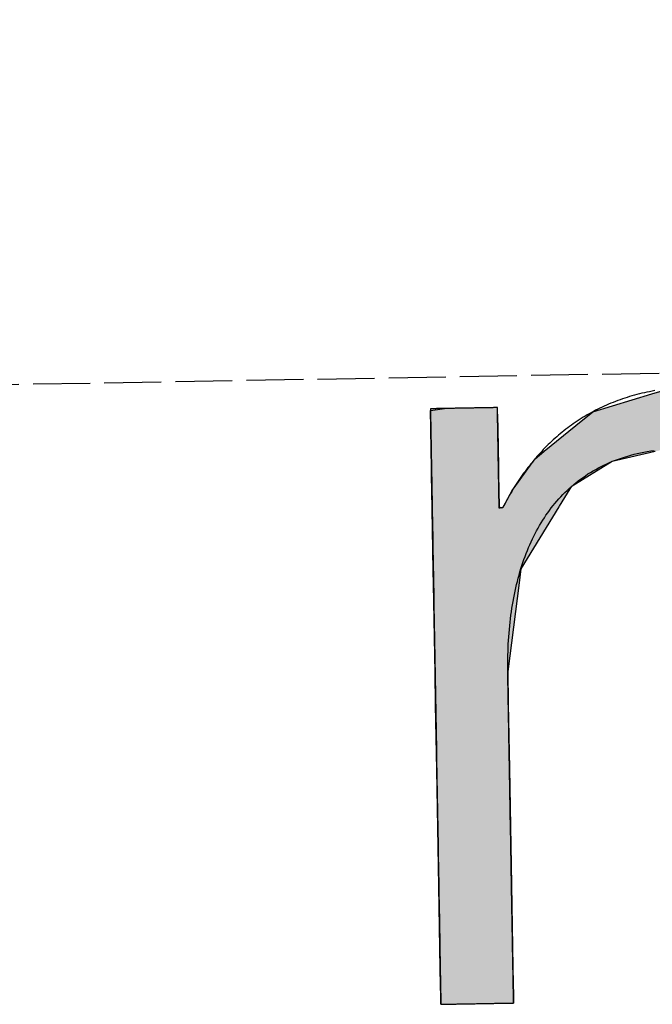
# Model space of a CAD drawing. Extents: x 1073 to 6773, y 5741 to 12416.
# Tile 8 of 55: x 3099 to 3154, y 8054 to 8141. Entities that reach past the tile are written whole.
import ezdxf

# ---------------------------------------------------------------- set-up
doc = ezdxf.new("R2010")
doc.units = 0
doc.linetypes.add('GEN3', pattern=[6.25, 5, -1.25])
doc.layers.get('0').update_dxf_attribs({"linetype": 'CONTINUOUS'})
doc.layers.add('3', color=6, linetype='GEN3')
doc.layers.add('LOGO', color=7, linetype='CONTINUOUS')

# ---------------------------------------------------------------- blocks, each defined once
blk = doc.blocks.new('*U15')
at = {"layer": 'LOGO', "color": 30, "linetype": 'CONTINUOUS'}
for p, q in [((2.813, 7.694), (3.015, 7.752)), ((3.015, 7.752), (3.042, 7.759)), ((3.042, 7.759), (3.157, 7.752)), ((3.157, 7.752), (4.045, 7.694)), ((7.287, 7.667), (7.566, 7.752)), ((7.566, 7.752), (7.79, 7.759)), ((7.79, 7.759), (8.127, 7.77)), ((8.127, 7.77), (8.205, 7.759)), ((8.205, 7.759), (8.257, 7.752)), ((8.257, 7.752), (8.845, 7.667)), ((2.06, 7.482), (2.813, 7.694)), ((4.045, 7.694), (4.497, 7.482)), ((6.653, 7.474), (7.287, 7.667)), ((8.845, 7.667), (9.162, 7.474)), ((0.001, 7.533), (0.181, 7.555)), ((0.001, 7.309), (0.001, 7.533)), ((0.845, 7.555), (0.845, 7.533)), ((0.845, 7.533), (0.85, 7.309)), ((1.842, 7.311), (2.06, 7.482)), ((4.497, 7.482), (4.86, 7.311)), ((6.099, 7.034), (6.653, 7.474)), ((9.162, 7.474), (9.885, 7.034)), ((0.001, 7.286), (0.001, 7.309)), ((0.001, 6.803), (0.001, 7.286)), ((0.85, 7.309), (0.85, 7.286)), ((0.85, 7.286), (0.85, 6.803)), ((1.434, 6.99), (1.842, 7.311)), ((4.86, 7.311), (5.115, 6.99)), ((5.98, 6.939), (6.099, 7.034)), ((9.885, 7.034), (9.925, 6.939)), ((1.277, 6.846), (1.316, 6.897)), ((1.316, 6.897), (1.401, 6.964)), ((1.401, 6.964), (1.434, 6.99)), ((2.53, 6.897), (2.292, 6.846)), ((2.84, 6.964), (2.53, 6.897)), ((3.996, 6.812), (3.56, 6.964)), ((5.115, 6.99), (5.136, 6.964)), ((5.136, 6.964), (5.257, 6.812)), ((5.779, 6.698), (5.9, 6.876)), ((5.9, 6.876), (5.98, 6.939)), ((7.036, 6.876), (6.617, 6.698)), ((7.185, 6.939), (7.036, 6.876)), ((8.433, 6.916), (7.185, 6.939)), ((9.17, 6.443), (8.433, 6.916)), ((9.925, 6.939), (9.934, 6.916)), ((9.934, 6.916), (10.131, 6.443)), ((0.001, 6.712), (0.001, 6.803)), ((0.85, 6.803), (0.85, 6.712)), ((1.046, 6.535), (1.277, 6.846)), ((2.292, 6.846), (1.767, 6.535)), ((4.188, 6.604), (3.996, 6.812)), ((5.257, 6.812), (5.423, 6.604)), ((0.001, 6.295), (0.001, 6.712)), ((0.85, 6.712), (0.85, 6.295)), ((5.614, 6.454), (5.779, 6.698)), ((6.617, 6.698), (6.362, 6.454)), ((0.9, 6.291), (1.025, 6.507)), ((1.025, 6.507), (1.046, 6.535)), ((1.75, 6.507), (1.612, 6.291)), ((1.767, 6.535), (1.75, 6.507)), ((4.399, 6.376), (4.188, 6.604)), ((5.423, 6.604), (5.511, 6.376)), ((4.468, 6.301), (4.399, 6.376)), ((5.511, 6.376), (5.614, 6.454)), ((6.28, 6.376), (6.202, 6.301)), ((6.362, 6.454), (6.28, 6.376)), ((9.397, 5.823), (9.17, 6.443)), ((10.131, 6.443), (10.39, 5.823)), ((0.001, 6.281), (0.001, 6.295)), ((0.001, 5.503), (0.001, 6.281)), ((0.85, 6.295), (0.878, 6.281)), ((0.893, 6.281), (0.9, 6.291)), ((1.606, 6.281), (1.111, 5.503)), ((1.612, 6.291), (1.606, 6.281)), ((4.557, 6.205), (4.468, 6.301)), ((6.202, 6.301), (6.163, 6.205)), ((4.757, 5.314), (4.557, 6.205)), ((6.163, 6.205), (5.811, 5.314)), ((9.489, 5.571), (9.397, 5.823)), ((10.39, 5.823), (10.408, 5.571)), ((0.001, 5.329), (0.001, 5.503)), ((1.111, 5.503), (1.086, 5.329)), ((9.503, 5.116), (9.489, 5.571)), ((10.408, 5.571), (10.44, 5.116)), ((0.001, 4.204), (0.001, 5.329)), ((1.086, 5.329), (0.923, 4.204)), ((4.758, 5.172), (4.757, 5.314)), ((5.811, 5.314), (5.754, 5.172)), ((4.759, 4.976), (4.758, 5.172)), ((5.754, 5.172), (5.734, 4.976)), ((9.517, 4.651), (9.503, 5.116)), ((10.44, 5.116), (10.44, 4.651)), ((4.759, 4.505), (4.759, 4.976)), ((5.734, 4.976), (5.686, 4.505)), ((9.518, 4.612), (9.517, 4.651)), ((10.44, 4.651), (10.44, 4.612)), ((4.759, 4.232), (4.759, 4.505)), ((5.686, 4.505), (5.683, 4.232)), ((9.518, 3.669), (9.518, 4.612)), ((10.44, 4.612), (10.44, 3.669)), ((0.001, 3.797), (0.001, 4.204)), ((0.923, 4.204), (0.923, 3.797)), ((4.759, 4.133), (4.759, 4.232)), ((4.759, 3.491), (4.759, 4.133)), ((5.683, 4.232), (5.682, 4.133)), ((5.682, 4.133), (5.682, 3.491)), ((0.001, 2.974), (0.001, 3.797)), ((0.923, 3.797), (0.923, 2.974)), ((9.518, 3.638), (9.518, 3.669)), ((9.518, 2.442), (9.518, 3.638)), ((10.44, 3.669), (10.44, 3.638)), ((10.44, 3.638), (10.44, 2.442)), ((4.759, 2.536), (4.759, 3.491)), ((5.682, 3.491), (5.682, 2.536)), ((0.001, 1.752), (0.001, 2.974)), ((0.923, 2.974), (0.923, 1.752)), ((4.759, 1.85), (4.759, 2.536)), ((5.682, 2.536), (5.682, 1.85)), ((9.518, 2.421), (9.518, 2.442)), ((9.518, 1.24), (9.518, 2.421)), ((10.44, 2.442), (10.44, 2.421)), ((10.44, 2.421), (10.44, 1.24)), ((0.001, 0.978), (0.001, 1.752)), ((0.923, 1.752), (0.923, 0.978)), ((4.759, 0.756), (4.759, 1.85)), ((5.682, 1.85), (5.682, 0.756)), ((9.518, 1.229), (9.518, 1.24)), ((9.518, 0.336), (9.518, 1.229)), ((10.44, 1.24), (10.44, 1.229)), ((10.44, 1.229), (10.44, 0.336)), ((0.001, 0.45), (0.001, 0.978)), ((0.923, 0.978), (0.923, 0.45)), ((4.759, 0.594), (4.759, 0.756)), ((5.682, 0.756), (5.682, 0.594)), ((4.759, 0.089), (4.759, 0.594)), ((5.682, 0.594), (5.682, 0.089)), ((0.001, 0.251), (0.001, 0.45)), ((0.923, 0.45), (0.923, 0.251)), ((0.001, 0.095), (0.001, 0.251)), ((0.923, 0.251), (0.923, 0.095)), ((9.518, 0.333), (9.518, 0.336)), ((9.518, 0), (9.518, 0.333)), ((10.44, 0.336), (10.44, 0.333)), ((10.44, 0.333), (10.44, 0)), ((0.001, 0), (0.001, 0.095)), ((0.923, 0.095), (0.923, 0)), ((4.806, 0.06), (4.759, 0.089)), ((4.904, 0), (4.806, 0.06)), ((5.682, 0.06), (5.659, 0)), ((5.682, 0.089), (5.682, 0.06))]:
    blk.add_line(p, q, dxfattribs=at)
at = {"layer": 'LOGO', "color": 30, "linetype": 'CONTINUOUS', "extrusion": (0, 0, -1)}
for points in [[(-3.015, 7.752), (-4.045, 7.694), (-2.813, 7.694)], [(-3.042, 7.759), (-3.157, 7.752), (-3.015, 7.752)], [(-3.015, 7.752), (-3.157, 7.752), (-4.045, 7.694)], [(-7.566, 7.752), (-8.845, 7.667), (-7.287, 7.667)], [(-7.79, 7.759), (-8.257, 7.752), (-7.566, 7.752)], [(-7.566, 7.752), (-8.257, 7.752), (-8.845, 7.667)], [(-8.127, 7.77), (-8.205, 7.759), (-7.79, 7.759)], [(-7.79, 7.759), (-8.205, 7.759), (-8.257, 7.752)], [(-2.813, 7.694), (-4.497, 7.482), (-2.06, 7.482)], [(-2.813, 7.694), (-4.045, 7.694), (-4.497, 7.482)], [(-7.287, 7.667), (-9.162, 7.474), (-6.653, 7.474)], [(-7.287, 7.667), (-8.845, 7.667), (-9.162, 7.474)], [(-0.181, 7.555), (-0.845, 7.533), (-0.001, 7.533)], [(-0.001, 7.533), (-0.85, 7.309), (-0.001, 7.309)], [(-0.001, 7.533), (-0.845, 7.533), (-0.85, 7.309)], [(-0.181, 7.555), (-0.845, 7.555), (-0.845, 7.533)], [(-2.06, 7.482), (-4.86, 7.311), (-1.842, 7.311)], [(-2.06, 7.482), (-4.497, 7.482), (-4.86, 7.311)], [(-6.653, 7.474), (-9.885, 7.034), (-6.099, 7.034)], [(-6.653, 7.474), (-9.162, 7.474), (-9.885, 7.034)], [(-0.001, 7.309), (-0.85, 7.286), (-0.001, 7.286)], [(-0.001, 7.309), (-0.85, 7.309), (-0.85, 7.286)], [(-0.001, 7.286), (-0.85, 6.803), (-0.001, 6.803)], [(-0.001, 7.286), (-0.85, 7.286), (-0.85, 6.803)], [(-1.842, 7.311), (-5.115, 6.99), (-1.434, 6.99)], [(-1.842, 7.311), (-4.86, 7.311), (-5.115, 6.99)], [(-6.099, 7.034), (-9.925, 6.939), (-5.98, 6.939)], [(-6.099, 7.034), (-9.885, 7.034), (-9.925, 6.939)], [(-1.316, 6.897), (-2.292, 6.846), (-1.277, 6.846)], [(-1.401, 6.964), (-2.53, 6.897), (-1.316, 6.897)], [(-1.316, 6.897), (-2.53, 6.897), (-2.292, 6.846)], [(-1.434, 6.99), (-2.84, 6.964), (-1.401, 6.964)], [(-1.401, 6.964), (-2.84, 6.964), (-2.53, 6.897)], [(-1.434, 6.99), (-2.96, 6.99), (-2.84, 6.964)], [(-2.96, 6.99), (-5.136, 6.964), (-3.56, 6.964)], [(-2.96, 6.99), (-5.115, 6.99), (-5.136, 6.964)], [(-3.56, 6.964), (-5.257, 6.812), (-3.996, 6.812)], [(-3.56, 6.964), (-5.136, 6.964), (-5.257, 6.812)], [(-5.9, 6.876), (-6.617, 6.698), (-5.779, 6.698)], [(-5.98, 6.939), (-7.036, 6.876), (-5.9, 6.876)], [(-5.9, 6.876), (-7.036, 6.876), (-6.617, 6.698)], [(-5.98, 6.939), (-7.185, 6.939), (-7.036, 6.876)], [(-7.185, 6.939), (-9.934, 6.916), (-8.433, 6.916)], [(-7.185, 6.939), (-9.925, 6.939), (-9.934, 6.916)], [(-8.433, 6.916), (-10.131, 6.443), (-9.17, 6.443)], [(-8.433, 6.916), (-9.934, 6.916), (-10.131, 6.443)], [(-0.001, 6.803), (-0.85, 6.712), (-0.001, 6.712)], [(-0.001, 6.803), (-0.85, 6.803), (-0.85, 6.712)], [(-1.277, 6.846), (-1.767, 6.535), (-1.046, 6.535)], [(-1.277, 6.846), (-2.292, 6.846), (-1.767, 6.535)], [(-3.996, 6.812), (-5.423, 6.604), (-4.188, 6.604)], [(-3.996, 6.812), (-5.257, 6.812), (-5.423, 6.604)], [(-0.001, 6.712), (-0.85, 6.295), (-0.001, 6.295)], [(-0.001, 6.712), (-0.85, 6.712), (-0.85, 6.295)], [(-5.779, 6.698), (-6.362, 6.454), (-5.614, 6.454)], [(-5.779, 6.698), (-6.617, 6.698), (-6.362, 6.454)], [(-1.025, 6.507), (-1.612, 6.291), (-0.9, 6.291)], [(-1.046, 6.535), (-1.75, 6.507), (-1.025, 6.507)], [(-1.025, 6.507), (-1.75, 6.507), (-1.612, 6.291)], [(-1.046, 6.535), (-1.767, 6.535), (-1.75, 6.507)], [(-4.188, 6.604), (-5.511, 6.376), (-4.399, 6.376)], [(-4.188, 6.604), (-5.423, 6.604), (-5.511, 6.376)], [(-4.399, 6.376), (-6.202, 6.301), (-4.468, 6.301)], [(-4.399, 6.376), (-6.28, 6.376), (-6.202, 6.301)], [(-5.614, 6.454), (-6.28, 6.376), (-5.511, 6.376)], [(-5.614, 6.454), (-6.362, 6.454), (-6.28, 6.376)], [(-9.17, 6.443), (-10.39, 5.823), (-9.397, 5.823)], [(-9.17, 6.443), (-10.131, 6.443), (-10.39, 5.823)], [(-0.001, 6.295), (-0.878, 6.281), (-0.001, 6.281)], [(-0.001, 6.295), (-0.85, 6.295), (-0.878, 6.281)], [(-0.001, 6.281), (-1.111, 5.503), (-0.001, 5.503)], [(-0.001, 6.281), (-1.606, 6.281), (-1.111, 5.503)], [(-0.9, 6.291), (-1.606, 6.281), (-0.893, 6.281)], [(-0.9, 6.291), (-1.612, 6.291), (-1.606, 6.281)], [(-4.468, 6.301), (-6.163, 6.205), (-4.557, 6.205)], [(-4.468, 6.301), (-6.202, 6.301), (-6.163, 6.205)], [(-4.557, 6.205), (-5.811, 5.314), (-4.757, 5.314)], [(-4.557, 6.205), (-6.163, 6.205), (-5.811, 5.314)], [(-9.397, 5.823), (-10.408, 5.571), (-9.489, 5.571)], [(-9.397, 5.823), (-10.39, 5.823), (-10.408, 5.571)], [(-0.001, 5.503), (-1.086, 5.329), (-0.001, 5.329)], [(-0.001, 5.503), (-1.111, 5.503), (-1.086, 5.329)], [(-9.489, 5.571), (-10.44, 5.116), (-9.503, 5.116)], [(-9.489, 5.571), (-10.408, 5.571), (-10.44, 5.116)], [(-0.001, 5.329), (-0.923, 4.204), (-0.001, 4.204)], [(-0.001, 5.329), (-1.086, 5.329), (-0.923, 4.204)], [(-4.757, 5.314), (-5.754, 5.172), (-4.758, 5.172)], [(-4.757, 5.314), (-5.811, 5.314), (-5.754, 5.172)], [(-4.758, 5.172), (-5.734, 4.976), (-4.759, 4.976)], [(-4.758, 5.172), (-5.754, 5.172), (-5.734, 4.976)], [(-9.503, 5.116), (-10.44, 4.651), (-9.517, 4.651)], [(-9.503, 5.116), (-10.44, 5.116), (-10.44, 4.651)], [(-4.759, 4.976), (-5.686, 4.505), (-4.759, 4.505)], [(-4.759, 4.976), (-5.734, 4.976), (-5.686, 4.505)], [(-9.517, 4.651), (-10.44, 4.612), (-9.518, 4.612)], [(-9.517, 4.651), (-10.44, 4.651), (-10.44, 4.612)], [(-4.759, 4.505), (-5.683, 4.232), (-4.759, 4.232)], [(-4.759, 4.505), (-5.686, 4.505), (-5.683, 4.232)], [(-9.518, 4.612), (-10.44, 3.669), (-9.518, 3.669)], [(-9.518, 4.612), (-10.44, 4.612), (-10.44, 3.669)], [(-0.001, 4.204), (-0.923, 3.797), (-0.001, 3.797)], [(-0.001, 4.204), (-0.923, 4.204), (-0.923, 3.797)], [(-4.759, 4.232), (-5.682, 4.133), (-4.759, 4.133)], [(-4.759, 4.232), (-5.683, 4.232), (-5.682, 4.133)], [(-4.759, 4.133), (-5.682, 3.491), (-4.759, 3.491)], [(-4.759, 4.133), (-5.682, 4.133), (-5.682, 3.491)], [(-0.001, 3.797), (-0.923, 2.974), (-0.001, 2.974)], [(-0.001, 3.797), (-0.923, 3.797), (-0.923, 2.974)], [(-9.518, 3.669), (-10.44, 3.638), (-9.518, 3.638)], [(-9.518, 3.669), (-10.44, 3.669), (-10.44, 3.638)], [(-9.518, 3.638), (-10.44, 2.442), (-9.518, 2.442)], [(-9.518, 3.638), (-10.44, 3.638), (-10.44, 2.442)], [(-4.759, 3.491), (-5.682, 2.536), (-4.759, 2.536)], [(-4.759, 3.491), (-5.682, 3.491), (-5.682, 2.536)], [(-0.001, 2.974), (-0.923, 1.752), (-0.001, 1.752)], [(-0.001, 2.974), (-0.923, 2.974), (-0.923, 1.752)], [(-4.759, 2.536), (-5.682, 1.85), (-4.759, 1.85)], [(-4.759, 2.536), (-5.682, 2.536), (-5.682, 1.85)], [(-9.518, 2.442), (-10.44, 2.421), (-9.518, 2.421)], [(-9.518, 2.442), (-10.44, 2.442), (-10.44, 2.421)], [(-9.518, 2.421), (-10.44, 1.24), (-9.518, 1.24)], [(-9.518, 2.421), (-10.44, 2.421), (-10.44, 1.24)], [(-0.001, 1.752), (-0.923, 0.978), (-0.001, 0.978)], [(-0.001, 1.752), (-0.923, 1.752), (-0.923, 0.978)], [(-4.759, 1.85), (-5.682, 0.756), (-4.759, 0.756)], [(-4.759, 1.85), (-5.682, 1.85), (-5.682, 0.756)], [(-9.518, 1.24), (-10.44, 1.229), (-9.518, 1.229)], [(-9.518, 1.24), (-10.44, 1.24), (-10.44, 1.229)], [(-9.518, 1.229), (-10.44, 0.336), (-9.518, 0.336)], [(-9.518, 1.229), (-10.44, 1.229), (-10.44, 0.336)], [(-0.001, 0.978), (-0.923, 0.45), (-0.001, 0.45)], [(-0.001, 0.978), (-0.923, 0.978), (-0.923, 0.45)], [(-4.759, 0.756), (-5.682, 0.594), (-4.759, 0.594)], [(-4.759, 0.756), (-5.682, 0.756), (-5.682, 0.594)], [(-4.759, 0.594), (-5.682, 0.089), (-4.759, 0.089)], [(-4.759, 0.594), (-5.682, 0.594), (-5.682, 0.089)], [(-0.001, 0.45), (-0.923, 0.251), (-0.001, 0.251)], [(-0.001, 0.45), (-0.923, 0.45), (-0.923, 0.251)], [(-0.001, 0.251), (-0.923, 0.095), (-0.001, 0.095)], [(-0.001, 0.251), (-0.923, 0.251), (-0.923, 0.095)], [(-9.518, 0.336), (-10.44, 0.333), (-9.518, 0.333)], [(-9.518, 0.336), (-10.44, 0.336), (-10.44, 0.333)], [(-9.518, 0.333), (-10.44, 0), (-9.518, 0)], [(-9.518, 0.333), (-10.44, 0.333), (-10.44, 0)], [(-0.001, 0.095), (-0.923, 0), (-0.001, 0)], [(-0.001, 0.095), (-0.923, 0.095), (-0.923, 0)], [(-4.759, 0.089), (-5.682, 0.06), (-4.806, 0.06)], [(-4.759, 0.089), (-5.682, 0.089), (-5.682, 0.06)], [(-4.806, 0.06), (-5.659, 0), (-4.904, 0)], [(-4.806, 0.06), (-5.682, 0.06), (-5.659, 0)]]:
    blk.add_solid(points, dxfattribs=at)
blk = doc.blocks.new('KLAUS')
at = {"layer": 'LOGO'}
for points in [[(0.001, 0, 0), (0.001, 0, 0), (0.002, 0, 0), (0.003, 0, 0), (0.005, 0, 0), (0.008, 0, 0), (0.011, 0, 0), (0.014, 0, 0), (0.018, 0, 0), (0.023, 0, 0), (0.028, 0, 0), (0.033, 0, 0), (0.039, 0, 0), (0.046, 0, 0), (0.052, 0, 0), (0.06, 0, 0), (0.067, 0, 0), (0.075, 0, 0), (0.084, 0, 0), (0.092, 0, 0), (0.101, 0, 0), (0.111, 0, 0), (0.121, 0, 0), (0.131, 0, 0), (0.141, 0, 0), (0.152, 0, 0), (0.163, 0, 0), (0.174, 0, 0), (0.185, 0, 0), (0.197, 0, 0), (0.209, 0, 0), (0.221, 0, 0), (0.234, 0, 0), (0.246, 0, 0), (0.259, 0, 0), (0.272, 0, 0), (0.285, 0, 0), (0.299, 0, 0), (0.312, 0, 0), (0.326, 0, 0), (0.339, 0, 0), (0.353, 0, 0), (0.367, 0, 0), (0.381, 0, 0), (0.395, 0, 0), (0.409, 0, 0), (0.423, 0, 0), (0.437, 0, 0), (0.452, 0, 0), (0.466, 0, 0), (0.48, 0, 0), (0.494, 0, 0), (0.508, 0, 0), (0.522, 0, 0), (0.536, 0, 0), (0.55, 0, 0), (0.564, 0, 0), (0.578, 0, 0), (0.592, 0, 0), (0.606, 0, 0), (0.619, 0, 0), (0.632, 0, 0), (0.646, 0, 0), (0.659, 0, 0), (0.672, 0, 0), (0.684, 0, 0), (0.697, 0, 0), (0.709, 0, 0), (0.721, 0, 0), (0.733, 0, 0), (0.745, 0, 0), (0.756, 0, 0), (0.767, 0, 0), (0.778, 0, 0), (0.789, 0, 0), (0.799, 0, 0), (0.809, 0, 0), (0.818, 0, 0), (0.828, 0, 0), (0.836, 0, 0), (0.845, 0, 0), (0.853, 0, 0), (0.861, 0, 0), (0.868, 0, 0), (0.875, 0, 0), (0.882, 0, 0), (0.888, 0, 0), (0.894, 0, 0), (0.899, 0, 0), (0.904, 0, 0), (0.908, 0, 0), (0.912, 0, 0), (0.915, 0, 0), (0.918, 0, 0), (0.92, 0, 0), (0.922, 0, 0), (0.923, 0, 0), (0.923, 0, 0), (0.923, 0, 0), (0.923, 0.003, 0), (0.923, 0.008, 0), (0.923, 0.016, 0), (0.923, 0.026, 0), (0.923, 0.039, 0), (0.923, 0.054, 0), (0.923, 0.071, 0), (0.923, 0.091, 0), (0.923, 0.112, 0), (0.923, 0.136, 0), (0.923, 0.162, 0), (0.923, 0.191, 0), (0.923, 0.221, 0), (0.923, 0.253, 0), (0.923, 0.286, 0), (0.923, 0.322, 0), (0.923, 0.359, 0), (0.923, 0.399, 0), (0.923, 0.439, 0), (0.923, 0.482, 0), (0.923, 0.526, 0), (0.923, 0.571, 0), (0.923, 0.618, 0), (0.923, 0.666, 0), (0.923, 0.716, 0), (0.923, 0.766, 0), (0.923, 0.818, 0), (0.923, 0.871, 0), (0.923, 0.926, 0), (0.923, 0.981, 0), (0.923, 1.037, 0), (0.923, 1.095, 0), (0.923, 1.153, 0), (0.923, 1.212, 0), (0.923, 1.272, 0), (0.923, 1.332, 0), (0.923, 1.393, 0), (0.923, 1.455, 0), (0.923, 1.517, 0), (0.923, 1.58, 0), (0.923, 1.643, 0), (0.923, 1.707, 0), (0.923, 1.771, 0), (0.923, 1.835, 0), (0.923, 1.9, 0), (0.923, 1.964, 0), (0.923, 2.029, 0), (0.923, 2.094, 0), (0.923, 2.159, 0), (0.923, 2.224, 0), (0.923, 2.289, 0), (0.923, 2.353, 0), (0.923, 2.418, 0), (0.923, 2.482, 0), (0.923, 2.545, 0), (0.923, 2.609, 0), (0.923, 2.672, 0), (0.923, 2.734, 0), (0.923, 2.796, 0), (0.923, 2.858, 0), (0.923, 2.919, 0), (0.923, 2.979, 0), (0.923, 3.038, 0), (0.923, 3.096, 0), (0.923, 3.154, 0), (0.923, 3.211, 0), (0.923, 3.267, 0), (0.923, 3.321, 0), (0.923, 3.375, 0), (0.923, 3.427, 0), (0.923, 3.479, 0), (0.923, 3.529, 0), (0.923, 3.578, 0), (0.923, 3.625, 0), (0.923, 3.671, 0), (0.923, 3.716, 0), (0.923, 3.759, 0), (0.923, 3.8, 0), (0.923, 3.84, 0), (0.923, 3.878, 0), (0.923, 3.915, 0), (0.923, 3.949, 0), (0.923, 3.982, 0), (0.923, 4.013, 0), (0.923, 4.042, 0), (0.923, 4.069, 0), (0.923, 4.093, 0), (0.923, 4.116, 0), (0.923, 4.137, 0), (0.923, 4.155, 0), (0.923, 4.171, 0), (0.923, 4.185, 0), (0.923, 4.196, 0), (0.923, 4.205, 0), (0.923, 4.211, 0), (0.923, 4.215, 0), (0.923, 4.219, 0), (0.924, 4.267, 0), (0.925, 4.316, 0), (0.927, 4.364, 0), (0.928, 4.411, 0), (0.931, 4.459, 0), (0.933, 4.506, 0), (0.936, 4.553, 0), (0.94, 4.6, 0), (0.944, 4.646, 0), (0.948, 4.692, 0), (0.953, 4.738, 0), (0.958, 4.784, 0), (0.964, 4.829, 0), (0.97, 4.874, 0), (0.976, 4.918, 0), (0.983, 4.963, 0), (0.99, 5.007, 0), (0.998, 5.05, 0), (1.006, 5.094, 0), (1.015, 5.137, 0), (1.024, 5.179, 0), (1.034, 5.221, 0), (1.044, 5.263, 0), (1.054, 5.305, 0), (1.065, 5.346, 0), (1.076, 5.387, 0), (1.088, 5.427, 0), (1.1, 5.467, 0), (1.113, 5.507, 0), (1.126, 5.546, 0), (1.139, 5.585, 0), (1.153, 5.623, 0), (1.168, 5.661, 0), (1.183, 5.699, 0), (1.198, 5.736, 0), (1.214, 5.773, 0), (1.231, 5.809, 0), (1.247, 5.845, 0), (1.265, 5.881, 0), (1.282, 5.916, 0), (1.301, 5.95, 0), (1.32, 5.984, 0), (1.339, 6.018, 0), (1.359, 6.051, 0), (1.379, 6.084, 0), (1.4, 6.116, 0), (1.421, 6.148, 0), (1.442, 6.179, 0), (1.465, 6.21, 0), (1.487, 6.24, 0), (1.511, 6.27, 0), (1.534, 6.299, 0), (1.559, 6.328, 0), (1.583, 6.356, 0), (1.608, 6.383, 0), (1.634, 6.411, 0), (1.661, 6.437, 0), (1.687, 6.463, 0), (1.715, 6.489, 0), (1.742, 6.514, 0), (1.771, 6.538, 0), (1.8, 6.562, 0), (1.829, 6.585, 0), (1.859, 6.608, 0), (1.889, 6.63, 0), (1.92, 6.651, 0), (1.952, 6.672, 0), (1.984, 6.693, 0), (2.017, 6.712, 0), (2.05, 6.731, 0), (2.083, 6.75, 0), (2.118, 6.768, 0), (2.152, 6.785, 0), (2.188, 6.802, 0), (2.224, 6.818, 0), (2.26, 6.833, 0), (2.297, 6.848, 0), (2.335, 6.862, 0), (2.373, 6.875, 0), (2.412, 6.888, 0), (2.451, 6.9, 0), (2.491, 6.911, 0), (2.531, 6.922, 0), (2.572, 6.932, 0), (2.613, 6.941, 0), (2.655, 6.95, 0), (2.698, 6.958, 0), (2.741, 6.965, 0), (2.785, 6.972, 0), (2.83, 6.978, 0)], [(2.848, 7.735, 0), (2.815, 7.729, 0), (2.782, 7.723, 0), (2.749, 7.717, 0), (2.717, 7.711, 0), (2.685, 7.704, 0), (2.653, 7.697, 0), (2.622, 7.689, 0), (2.59, 7.681, 0), (2.559, 7.673, 0), (2.528, 7.665, 0), (2.498, 7.656, 0), (2.467, 7.647, 0), (2.437, 7.637, 0), (2.407, 7.627, 0), (2.378, 7.617, 0), (2.348, 7.607, 0), (2.319, 7.596, 0), (2.29, 7.585, 0), (2.261, 7.574, 0), (2.233, 7.562, 0), (2.205, 7.55, 0), (2.177, 7.537, 0), (2.149, 7.525, 0), (2.122, 7.512, 0), (2.094, 7.499, 0), (2.067, 7.485, 0), (2.04, 7.471, 0), (2.014, 7.457, 0), (1.988, 7.443, 0), (1.961, 7.428, 0), (1.936, 7.413, 0), (1.91, 7.398, 0), (1.884, 7.382, 0), (1.859, 7.366, 0), (1.834, 7.35, 0), (1.809, 7.334, 0), (1.785, 7.317, 0), (1.761, 7.3, 0), (1.737, 7.282, 0), (1.713, 7.265, 0), (1.689, 7.247, 0), (1.666, 7.229, 0), (1.642, 7.21, 0), (1.619, 7.192, 0), (1.597, 7.173, 0), (1.574, 7.154, 0), (1.552, 7.134, 0), (1.53, 7.114, 0), (1.508, 7.094, 0), (1.486, 7.074, 0), (1.465, 7.054, 0), (1.444, 7.033, 0), (1.423, 7.012, 0), (1.402, 6.99, 0), (1.381, 6.969, 0), (1.361, 6.947, 0), (1.341, 6.925, 0), (1.321, 6.903, 0), (1.301, 6.88, 0), (1.281, 6.857, 0), (1.262, 6.834, 0), (1.243, 6.811, 0), (1.224, 6.788, 0), (1.205, 6.764, 0), (1.187, 6.74, 0), (1.168, 6.716, 0), (1.15, 6.691, 0), (1.133, 6.667, 0), (1.115, 6.642, 0), (1.097, 6.617, 0), (1.08, 6.591, 0), (1.063, 6.566, 0), (1.046, 6.54, 0), (1.029, 6.514, 0), (1.013, 6.488, 0), (0.997, 6.461, 0), (0.981, 6.434, 0), (0.965, 6.408, 0), (0.949, 6.38, 0), (0.934, 6.353, 0), (0.918, 6.326, 0), (0.903, 6.298, 0), (0.894, 6.281, 0), (0.894, 6.281, 0), (0.894, 6.281, 0), (0.894, 6.281, 0), (0.894, 6.281, 0), (0.894, 6.281, 0), (0.893, 6.281, 0), (0.893, 6.281, 0), (0.893, 6.281, 0), (0.893, 6.281, 0), (0.893, 6.281, 0), (0.892, 6.281, 0), (0.892, 6.281, 0), (0.892, 6.281, 0), (0.891, 6.281, 0), (0.891, 6.281, 0), (0.891, 6.281, 0), (0.89, 6.281, 0), (0.89, 6.281, 0), (0.89, 6.281, 0), (0.889, 6.281, 0), (0.889, 6.281, 0), (0.888, 6.281, 0), (0.888, 6.281, 0), (0.887, 6.281, 0), (0.887, 6.281, 0), (0.886, 6.281, 0), (0.886, 6.281, 0), (0.885, 6.281, 0), (0.884, 6.281, 0), (0.884, 6.281, 0), (0.883, 6.281, 0), (0.883, 6.281, 0), (0.882, 6.281, 0), (0.881, 6.281, 0), (0.881, 6.281, 0), (0.88, 6.281, 0), (0.88, 6.281, 0), (0.879, 6.281, 0), (0.878, 6.281, 0), (0.878, 6.281, 0), (0.877, 6.281, 0), (0.876, 6.281, 0), (0.876, 6.281, 0), (0.875, 6.281, 0), (0.874, 6.281, 0), (0.874, 6.281, 0), (0.873, 6.281, 0), (0.872, 6.281, 0), (0.872, 6.281, 0), (0.871, 6.281, 0), (0.87, 6.281, 0), (0.87, 6.281, 0), (0.869, 6.281, 0), (0.868, 6.281, 0), (0.868, 6.281, 0), (0.867, 6.281, 0), (0.866, 6.281, 0), (0.866, 6.281, 0), (0.865, 6.281, 0), (0.864, 6.281, 0), (0.864, 6.281, 0), (0.863, 6.281, 0), (0.862, 6.281, 0), (0.862, 6.281, 0), (0.861, 6.281, 0), (0.861, 6.281, 0), (0.86, 6.281, 0), (0.859, 6.281, 0), (0.859, 6.281, 0), (0.858, 6.281, 0), (0.858, 6.281, 0), (0.857, 6.281, 0), (0.857, 6.281, 0), (0.856, 6.281, 0), (0.856, 6.281, 0), (0.855, 6.281, 0), (0.855, 6.281, 0), (0.854, 6.281, 0), (0.854, 6.281, 0), (0.854, 6.281, 0), (0.853, 6.281, 0), (0.853, 6.281, 0), (0.853, 6.281, 0), (0.852, 6.281, 0), (0.852, 6.281, 0), (0.852, 6.281, 0), (0.851, 6.281, 0), (0.851, 6.281, 0), (0.851, 6.281, 0), (0.851, 6.281, 0), (0.851, 6.281, 0), (0.85, 6.281, 0), (0.85, 6.281, 0), (0.85, 6.281, 0), (0.85, 6.281, 0), (0.85, 6.281, 0), (0.85, 6.281, 0), (0.85, 6.281, 0), (0.85, 6.282, 0), (0.85, 6.284, 0), (0.85, 6.287, 0), (0.85, 6.29, 0), (0.85, 6.294, 0), (0.85, 6.299, 0), (0.85, 6.304, 0), (0.85, 6.311, 0), (0.85, 6.317, 0), (0.85, 6.325, 0), (0.85, 6.333, 0), (0.85, 6.342, 0), (0.85, 6.351, 0), (0.85, 6.361, 0), (0.85, 6.371, 0), (0.85, 6.382, 0), (0.85, 6.394, 0), (0.85, 6.406, 0), (0.85, 6.418, 0), (0.85, 6.431, 0), (0.85, 6.445, 0), (0.85, 6.459, 0), (0.85, 6.473, 0), (0.85, 6.488, 0), (0.85, 6.503, 0), (0.85, 6.518, 0), (0.85, 6.534, 0), (0.85, 6.55, 0), (0.85, 6.567, 0), (0.85, 6.584, 0), (0.85, 6.601, 0), (0.85, 6.618, 0), (0.85, 6.636, 0), (0.85, 6.654, 0), (0.85, 6.672, 0), (0.85, 6.69, 0), (0.85, 6.709, 0), (0.85, 6.728, 0), (0.85, 6.746, 0), (0.85, 6.765, 0), (0.85, 6.785, 0), (0.85, 6.804, 0), (0.85, 6.823, 0), (0.85, 6.843, 0), (0.85, 6.862, 0), (0.85, 6.882, 0), (0.85, 6.901, 0), (0.85, 6.921, 0), (0.85, 6.941, 0), (0.85, 6.96, 0), (0.85, 6.98, 0), (0.85, 6.999, 0), (0.85, 7.019, 0), (0.85, 7.038, 0), (0.85, 7.057, 0), (0.85, 7.076, 0), (0.85, 7.095, 0), (0.85, 7.114, 0), (0.85, 7.133, 0), (0.85, 7.151, 0), (0.85, 7.17, 0), (0.85, 7.188, 0), (0.85, 7.205, 0), (0.85, 7.223, 0), (0.85, 7.24, 0), (0.85, 7.257, 0), (0.85, 7.274, 0), (0.85, 7.29, 0), (0.85, 7.307, 0), (0.85, 7.322, 0), (0.85, 7.338, 0), (0.85, 7.353, 0), (0.85, 7.367, 0), (0.85, 7.381, 0), (0.85, 7.395, 0), (0.85, 7.408, 0), (0.85, 7.421, 0), (0.85, 7.434, 0), (0.85, 7.445, 0), (0.85, 7.457, 0), (0.85, 7.468, 0), (0.85, 7.478, 0), (0.85, 7.487, 0), (0.85, 7.497, 0), (0.85, 7.505, 0), (0.85, 7.513, 0), (0.85, 7.52, 0), (0.85, 7.527, 0), (0.85, 7.533, 0), (0.85, 7.538, 0), (0.85, 7.543, 0), (0.85, 7.547, 0), (0.85, 7.55, 0), (0.85, 7.552, 0), (0.85, 7.554, 0), (0.85, 7.555, 0), (0.85, 7.555, 0), (0.85, 7.555, 0), (0.849, 7.555, 0), (0.847, 7.555, 0), (0.845, 7.555, 0), (0.842, 7.555, 0), (0.84, 7.555, 0), (0.836, 7.555, 0), (0.832, 7.555, 0), (0.828, 7.555, 0), (0.823, 7.555, 0), (0.818, 7.555, 0), (0.812, 7.555, 0), (0.806, 7.555, 0), (0.8, 7.555, 0), (0.793, 7.555, 0), (0.786, 7.555, 0), (0.778, 7.555, 0), (0.771, 7.555, 0), (0.762, 7.555, 0), (0.754, 7.555, 0), (0.745, 7.555, 0), (0.736, 7.555, 0), (0.727, 7.555, 0), (0.717, 7.555, 0), (0.707, 7.555, 0), (0.697, 7.555, 0), (0.686, 7.555, 0), (0.676, 7.555, 0), (0.665, 7.555, 0), (0.654, 7.555, 0), (0.642, 7.555, 0), (0.631, 7.555, 0), (0.619, 7.555, 0), (0.607, 7.555, 0), (0.595, 7.555, 0), (0.583, 7.555, 0), (0.571, 7.555, 0), (0.558, 7.555, 0), (0.546, 7.555, 0), (0.533, 7.555, 0), (0.52, 7.555, 0), (0.507, 7.555, 0), (0.495, 7.555, 0), (0.482, 7.555, 0), (0.469, 7.555, 0), (0.456, 7.555, 0), (0.443, 7.555, 0), (0.43, 7.555, 0), (0.416, 7.555, 0), (0.403, 7.555, 0), (0.39, 7.555, 0), (0.377, 7.555, 0), (0.364, 7.555, 0), (0.351, 7.555, 0), (0.339, 7.555, 0), (0.326, 7.555, 0), (0.313, 7.555, 0), (0.301, 7.555, 0), (0.288, 7.555, 0), (0.276, 7.555, 0), (0.263, 7.555, 0), (0.251, 7.555, 0), (0.239, 7.555, 0), (0.228, 7.555, 0), (0.216, 7.555, 0), (0.204, 7.555, 0), (0.193, 7.555, 0), (0.182, 7.555, 0), (0.171, 7.555, 0), (0.161, 7.555, 0), (0.15, 7.555, 0), (0.14, 7.555, 0), (0.13, 7.555, 0), (0.121, 7.555, 0), (0.112, 7.555, 0), (0.103, 7.555, 0), (0.094, 7.555, 0), (0.085, 7.555, 0), (0.077, 7.555, 0), (0.07, 7.555, 0), (0.062, 7.555, 0), (0.055, 7.555, 0), (0.049, 7.555, 0), (0.042, 7.555, 0), (0.037, 7.555, 0), (0.031, 7.555, 0), (0.026, 7.555, 0), (0.021, 7.555, 0), (0.017, 7.555, 0), (0.014, 7.555, 0), (0.01, 7.555, 0), (0.007, 7.555, 0), (0.005, 7.555, 0), (0.003, 7.555, 0), (0.002, 7.555, 0), (0.001, 7.555, 0), (0.001, 7.555, 0), (0.001, 7.553, 0), (0.001, 7.546, 0), (0.001, 7.534, 0), (0.001, 7.518, 0), (0.001, 7.498, 0), (0.001, 7.474, 0), (0.001, 7.445, 0), (0.001, 7.412, 0), (0.001, 7.375, 0), (0.001, 7.334, 0), (0.001, 7.29, 0), (0.001, 7.242, 0), (0.001, 7.19, 0), (0.001, 7.135, 0), (0.001, 7.076, 0), (0.001, 7.014, 0), (0.001, 6.949, 0), (0.001, 6.88, 0), (0.001, 6.809, 0), (0.001, 6.735, 0), (0.001, 6.658, 0), (0.001, 6.578, 0), (0.001, 6.495, 0), (0.001, 6.41, 0), (0.001, 6.323, 0), (0.001, 6.233, 0), (0.001, 6.141, 0), (0.001, 6.047, 0), (0.001, 5.951, 0), (0.001, 5.853, 0), (0.001, 5.753, 0), (0.001, 5.651, 0), (0.001, 5.548, 0), (0.001, 5.443, 0), (0.001, 5.337, 0), (0.001, 5.229, 0), (0.001, 5.121, 0), (0.001, 5.011, 0), (0.001, 4.9, 0), (0.001, 4.787, 0), (0.001, 4.675, 0), (0.001, 4.561, 0), (0.001, 4.447, 0), (0.001, 4.332, 0), (0.001, 4.216, 0), (0.001, 4.101, 0), (0.001, 3.985, 0), (0.001, 3.868, 0), (0.001, 3.752, 0), (0.001, 3.636, 0), (0.001, 3.52, 0), (0.001, 3.404, 0), (0.001, 3.288, 0), (0.001, 3.173, 0), (0.001, 3.059, 0), (0.001, 2.945, 0), (0.001, 2.831, 0), (0.001, 2.719, 0), (0.001, 2.607, 0), (0.001, 2.496, 0), (0.001, 2.387, 0), (0.001, 2.278, 0), (0.001, 2.171, 0), (0.001, 2.066, 0), (0.001, 1.962, 0), (0.001, 1.859, 0), (0.001, 1.758, 0), (0.001, 1.659, 0), (0.001, 1.562, 0), (0.001, 1.466, 0), (0.001, 1.373, 0), (0.001, 1.282, 0), (0.001, 1.194, 0), (0.001, 1.107, 0), (0.001, 1.023, 0), (0.001, 0.942, 0), (0.001, 0.863, 0), (0.001, 0.787, 0), (0.001, 0.714, 0), (0.001, 0.644, 0), (0.001, 0.577, 0), (0.001, 0.513, 0), (0.001, 0.453, 0), (0.001, 0.395, 0), (0.001, 0.342, 0), (0.001, 0.291, 0), (0.001, 0.245, 0), (0.001, 0.202, 0), (0.001, 0.163, 0), (0.001, 0.128, 0), (0.001, 0.097, 0), (0.001, 0.07, 0), (0.001, 0.047, 0), (0.001, 0.028, 0), (0.001, 0.014, 0), (0.001, 0.005, 0), (0.001, 0, 0), (0.001, 0, 0), (0.001, 0, 0), (0.001, 0, 0), (0.001, 0, 0), (0.001, 0, 0), (0.001, 0, 0), (0.001, 0, 0), (0.001, 0, 0), (0.001, 0, 0), (0.001, 0, 0), (0.001, 0, 0), (0.001, 0, 0), (0.001, 0, 0), (0.001, 0, 0), (0.001, 0, 0), (0.001, 0, 0), (0.001, 0, 0), (0.001, 0, 0), (0.001, 0, 0), (0.001, 0, 0), (0.001, 0, 0), (0.001, 0, 0), (0.001, 0, 0), (0.001, 0, 0), (0.001, 0, 0), (0.001, 0, 0), (0.001, 0, 0), (0.001, 0, 0), (0.001, 0, 0), (0.001, 0, 0), (0.001, 0, 0), (0.001, 0, 0), (0.001, 0, 0), (0.001, 0, 0), (0.001, 0, 0), (0.001, 0, 0), (0.001, 0, 0), (0.001, 0, 0), (0.001, 0, 0), (0.001, 0, 0), (0.001, 0, 0), (0.001, 0, 0), (0.001, 0, 0), (0.001, 0, 0), (0.001, 0, 0), (0.001, 0, 0), (0.001, 0, 0), (0.001, 0, 0), (0.001, 0, 0), (0.001, 0, 0), (0.001, 0, 0), (0.001, 0, 0), (0.001, 0, 0), (0.001, 0, 0), (0.001, 0, 0), (0.001, 0, 0), (0.001, 0, 0), (0.001, 0, 0), (0.001, 0, 0), (0.001, 0, 0), (0.001, 0, 0), (0.001, 0, 0), (0.001, 0, 0), (0.001, 0, 0), (0.001, 0, 0), (0.001, 0, 0), (0.001, 0, 0), (0.001, 0, 0), (0.001, 0, 0), (0.001, 0, 0), (0.001, 0, 0), (0.001, 0, 0), (0.001, 0, 0), (0.001, 0, 0), (0.001, 0, 0), (0.001, 0, 0), (0.001, 0, 0), (0.001, 0, 0), (0.001, 0, 0), (0.001, 0, 0), (0.001, 0, 0), (0.001, 0, 0), (0.001, 0, 0), (0.001, 0, 0), (0.001, 0, 0), (0.001, 0, 0), (0.001, 0, 0), (0.001, 0, 0), (0.001, 0, 0), (0.001, 0, 0), (0.001, 0, 0), (0.001, 0, 0), (0.001, 0, 0), (0.001, 0, 0), (0.001, 0, 0), (0.001, 0, 0), (0.001, 0, 0), (0.001, 0, 0)]]:
    blk.add_polyline3d(points, dxfattribs=at)
at = {"layer": 'LOGO', "color": 30, "linetype": 'CONTINUOUS'}
blk.add_blockref('*U15', (0, 0), dxfattribs=at)

msp = doc.modelspace()

# ---------------------------------------------------------------- linework, layer by layer
at = {"layer": '3'}
msp.add_line((1175.278, 8075.309), (6230.443, 8163.547), dxfattribs=at)

# ---------------------------------------------------------------- block references
at = {"xscale": 6.929133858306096, "yscale": 6.929133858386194, "zscale": 6.929133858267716, "rotation": 0.9999999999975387}
msp.add_blockref('KLAUS', (3135.8, 8054.386), dxfattribs=at)

doc.saveas('drawing.dxf')
